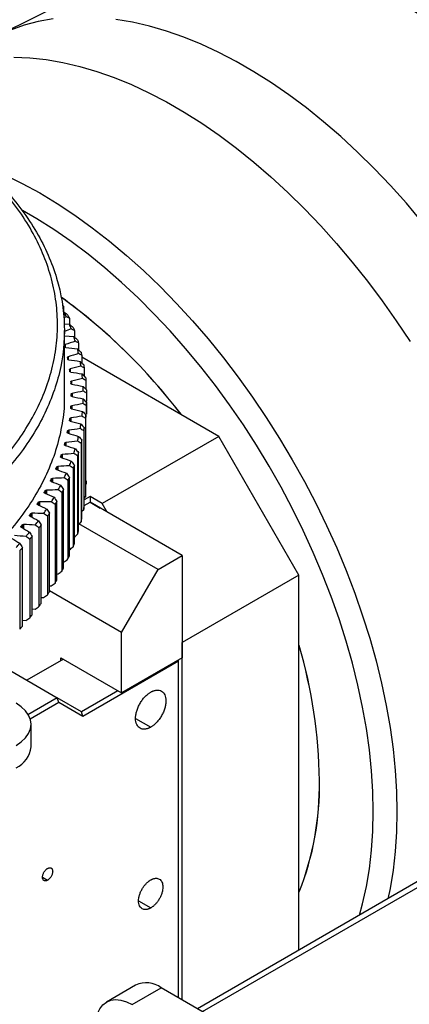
# Model space of a CAD drawing. Header units: millimetres. Extents: x 4624 to 7637, y -669 to 1387.
# Tile 70 of 84: x 7338 to 7452, y 11 to 297. Entities that reach past the tile are written whole.
import ezdxf

# ---------------------------------------------------------------- set-up
doc = ezdxf.new("R2010")
doc.units = ezdxf.units.MM

msp = doc.modelspace()

# ---------------------------------------------------------------- linework, layer by layer
at = {"color": 7, "linetype": 'Continuous', "lineweight": 25}
for p, q in [((7372.271, 312.993), (7331.416, 292.631)), ((7350.816, 213.964), (7350.481, 214.136)), ((7350.816, 213.964), (7350.816, 212.235)), ((7350.663, 212.242), (7351.03, 212.226)), ((7351.639, 210.879), (7350.824, 210.569)), ((7352.512, 210.424), (7352.512, 208.687)), ((7350.996, 208.785), (7352.552, 208.684)), ((7353.069, 207.324), (7351.056, 206.621)), ((7351.056, 188.086), (7351.056, 206.866)), ((7353.966, 206.849), (7353.966, 204.992)), ((7351.056, 205.354), (7353.832, 205.11)), ((7351.163, 202.138), (7351.163, 202.745)), ((7351.267, 202.786), (7351.267, 201.967)), ((7355.175, 203.244), (7355.175, 201.228)), ((7352.029, 198.5), (7352.029, 199.201)), ((7352.147, 199.246), (7352.147, 198.267)), ((7356.138, 199.614), (7356.138, 197.433)), ((7396.021, 176.034), (7356.138, 199.058)), ((7352.653, 194.953), (7352.653, 195.64)), ((7352.785, 195.688), (7352.785, 194.731)), ((7356.854, 195.965), (7356.854, 193.611)), ((7357.321, 192.303), (7357.321, 189.767)), ((7353.034, 191.393), (7353.034, 192.067)), ((7353.181, 192.119), (7353.181, 191.182)), ((7353.056, 187.845), (7353.056, 188.086)), ((7353.172, 187.687), (7353.172, 188.489)), ((7353.333, 188.543), (7353.333, 187.629)), ((7357.539, 188.632), (7357.539, 186.257)), ((7352.95, 184.244), (7352.95, 184.755)), ((7353.067, 184.088), (7353.067, 184.91)), ((7353.243, 184.967), (7353.243, 184.039)), ((7357.506, 184.96), (7357.506, 182.533)), ((7357.539, 182.511), (7357.539, 185.907)), ((7352.602, 180.682), (7352.602, 181.191)), ((7352.718, 180.505), (7352.718, 181.336)), ((7352.909, 181.395), (7352.909, 180.451)), ((7357.225, 181.291), (7357.225, 158.428)), ((7357.321, 159.373), (7357.321, 182.236)), ((7352.333, 177.834), (7352.333, 176.872)), ((7356.854, 155.711), (7356.854, 178.574)), ((7352.012, 176.985), (7352.012, 177.637)), ((7352.127, 176.931), (7352.127, 177.773)), ((7356.693, 177.632), (7356.693, 154.769)), ((7396.021, 176.034), (7362.079, 156.44)), ((7419.355, 135.618), (7396.021, 176.034)), ((7351.181, 173.419), (7351.181, 174.099)), ((7351.293, 173.395), (7351.293, 174.226)), ((7351.515, 174.289), (7351.515, 173.307)), ((7355.914, 173.987), (7355.914, 151.124)), ((7356.138, 152.062), (7356.138, 174.925)), ((7350.11, 169.882), (7350.11, 170.582)), ((7350.219, 169.882), (7350.219, 170.701)), ((7350.456, 170.765), (7350.456, 169.76)), ((7354.887, 170.363), (7354.887, 147.5)), ((7355.175, 148.432), (7355.175, 171.295)), ((7348.8, 166.388), (7348.8, 167.093)), ((7348.907, 166.394), (7348.907, 167.203)), ((7349.159, 167.268), (7349.159, 166.238)), ((7353.614, 166.765), (7353.614, 143.902)), ((7353.966, 144.827), (7353.966, 167.69)), ((7347.254, 162.934), (7347.254, 163.636)), ((7347.357, 162.938), (7347.357, 163.737)), ((7347.625, 163.802), (7347.625, 162.744)), ((7352.512, 141.251), (7352.512, 164.115)), ((7347.03, 163.176), (7347.03, 163.06)), ((7352.098, 163.199), (7352.098, 140.335)), ((7345.219, 159.762), (7345.219, 159.618)), ((7345.475, 159.517), (7345.475, 160.217)), ((7345.573, 159.412), (7345.573, 160.309)), ((7345.856, 160.375), (7345.856, 159.285)), ((7350.34, 159.669), (7350.34, 136.806)), ((7350.816, 137.712), (7350.816, 160.575)), ((7358.544, 158.481), (7356.854, 157.506)), ((7356.854, 158.065), (7357.224, 158.428)), ((7358.544, 158.481), (7358.544, 156.848)), ((7362.079, 156.44), (7358.544, 158.481)), ((7343.177, 156.392), (7343.177, 156.236)), ((7343.464, 156.14), (7343.464, 156.84)), ((7343.557, 156.01), (7343.557, 156.924)), ((7343.855, 156.99), (7343.855, 155.865)), ((7348.344, 156.182), (7348.344, 133.319)), ((7348.881, 134.214), (7348.881, 157.077)), ((7356.854, 155.873), (7358.544, 156.848)), ((7358.544, 156.848), (7361.494, 155.145)), ((7385.414, 141.337), (7358.544, 156.848)), ((7363.494, 153.991), (7362.079, 156.44)), ((7340.908, 153.071), (7340.908, 152.9)), ((7341.225, 152.7), (7341.225, 153.512)), ((7341.312, 152.654), (7341.312, 153.588)), ((7341.626, 153.652), (7341.626, 152.488)), ((7346.112, 152.744), (7346.112, 129.88)), ((7346.71, 130.762), (7346.71, 153.625)), ((7356.138, 154.243), (7356.693, 154.769)), ((7338.415, 149.803), (7338.415, 149.615)), ((7338.761, 149.394), (7338.761, 150.237)), ((7338.842, 149.348), (7338.842, 150.305)), ((7339.172, 150.368), (7339.172, 149.16)), ((7343.648, 149.358), (7343.648, 126.495)), ((7344.305, 127.362), (7344.305, 150.225)), ((7355.175, 150.448), (7355.914, 151.124)), ((7378.343, 137.254), (7355.297, 150.559)), ((7341.671, 124.019), (7341.671, 146.883)), ((7338.812, 120.739), (7338.812, 143.602)), ((7340.955, 146.031), (7340.955, 123.168)), ((7338.039, 142.767), (7338.039, 119.904)), ((7378.343, 137.254), (7385.414, 141.337)), ((7385.414, 141.337), (7385.414, 111.533)), ((7348.881, 135.937), (7349.269, 135.944)), ((7367.736, 118.883), (7378.343, 137.254)), ((7419.355, 135.618), (7385.414, 116.024)), ((7419.355, 26.348), (7419.355, 135.618)), ((7346.71, 132.484), (7347.27, 132.482)), ((7344.305, 129.086), (7345.038, 129.067)), ((7367.736, 118.883), (7346.71, 131.022)), ((7341.671, 125.75), (7342.575, 125.706)), ((7338.812, 122.48), (7339.885, 122.403)), ((7367.736, 101.328), (7367.736, 118.883)), ((7385.414, 11.879), (7385.414, 116.024)), ((7333.088, 109.085), (7348.998, 99.9)), ((7350.766, 111.125), (7340.16, 105.002)), ((7350.059, 111.533), (7367.736, 101.328)), ((7350.059, 110.716), (7350.059, 111.533)), ((7384.353, 110.512), (7356.483, 94.423)), ((7385.414, 111.533), (7367.736, 101.328)), ((7384.353, 110.512), (7384.177, 110.818)), ((7384.353, 110.512), (7384.353, 110.92)), ((7384.353, 12.492), (7384.353, 110.512)), ((7366.676, 101.94), (7356.069, 95.817)), ((7348.998, 99.9), (7340.405, 94.94)), ((7349.412, 98.506), (7341.046, 93.677)), ((7349.412, 98.506), (7348.998, 99.9)), ((7356.069, 95.817), (7348.998, 99.9)), ((7356.483, 94.423), (7349.412, 98.506)), ((7356.483, 94.423), (7356.069, 95.817)), ((7341.371, 85.621), (7341.371, 92.153)), ((7371.802, 93.875), (7376.222, 91.324)), ((7344.685, 47.601), (7346.17, 46.744)), ((7455.312, 47.106), (7389.853, 9.317)), ((7391.317, 8.472), (7455.312, 45.415)), ((7372.686, 40.698), (7376.222, 38.657)), ((7371.788, 16.159), (7363.303, 11.26)), ((7370.802, 10.518), (7379.288, 15.416)), ((7449.998, -25.404), (7379.288, 15.416))]:
    msp.add_line(p, q, dxfattribs=at)
at = {"color": 7, "linetype": 'Continuous', "lineweight": 25, "flags": 128}
for points in [[(7347.746, 297.625), (7343.458, 296.857), (7339.311, 295.772), (7335.315, 294.372), (7331.478, 292.662), (7328.717, 291.181)], [(7455.257, 238.561), (7450.718, 243.932), (7446.07, 249.11), (7441.322, 254.083), (7436.487, 258.839), (7431.575, 263.367), (7426.598, 267.657), (7421.568, 271.698), (7416.495, 275.481), (7411.394, 278.998), (7406.274, 282.24), (7401.148, 285.199), (7396.028, 287.868), (7390.926, 290.242), (7385.854, 292.315), (7380.823, 294.082), (7375.846, 295.539), (7370.934, 296.682), (7366.099, 297.508)], [(7336.373, 286.47), (7341.022, 286.281), (7345.769, 285.772), (7350.605, 284.945), (7355.516, 283.802), (7360.493, 282.346), (7365.524, 280.579), (7370.596, 278.506), (7375.698, 276.132), (7380.818, 273.463), (7385.944, 270.503), (7391.064, 267.262), (7396.166, 263.745), (7401.238, 259.962), (7406.268, 255.921), (7411.245, 251.631), (7416.157, 247.103), (7420.992, 242.347), (7425.74, 237.374), (7430.388, 232.196), (7434.927, 226.825), (7439.345, 221.274), (7443.633, 215.555), (7447.78, 209.682), (7451.777, 203.668)], [(7333.669, 252.241), (7338.764, 249.733), (7343.872, 246.93), (7348.979, 243.836), (7354.074, 240.461), (7359.145, 236.811), (7364.179, 232.897), (7369.164, 228.727), (7374.088, 224.31), (7378.939, 219.659), (7383.705, 214.784), (7388.376, 209.697), (7392.94, 204.41), (7397.385, 198.936), (7401.701, 193.288), (7405.878, 187.479), (7409.906, 181.525), (7413.775, 175.438), (7417.475, 169.234), (7420.998, 162.927), (7424.335, 156.533), (7427.478, 150.068), (7430.42, 143.546), (7433.153, 136.984), (7435.671, 130.397), (7437.968, 123.801), (7440.039, 117.212), (7441.878, 110.646), (7443.48, 104.119), (7444.843, 97.646), (7445.962, 91.244), (7446.836, 84.927), (7447.461, 78.71), (7447.837, 72.61), (7447.962, 66.639), (7447.837, 60.814), (7447.461, 55.147), (7446.836, 49.653), (7445.962, 44.344), (7445.341, 41.346)], [(7437.054, 36.563), (7437.963, 39.88), (7439.078, 44.881), (7439.949, 50.08), (7440.572, 55.465), (7440.947, 61.023), (7441.072, 66.739), (7440.947, 72.599), (7440.572, 78.589), (7439.949, 84.694), (7439.078, 90.899), (7437.963, 97.188), (7436.605, 103.545), (7435.008, 109.956), (7433.176, 116.403), (7431.114, 122.871), (7428.826, 129.344), (7426.319, 135.806), (7423.599, 142.24), (7420.672, 148.631), (7417.546, 154.962), (7414.228, 161.219), (7410.727, 167.385), (7407.051, 173.445), (7403.21, 179.384), (7399.214, 185.187), (7395.071, 190.84), (7390.792, 196.329), (7386.389, 201.641), (7381.872, 206.761), (7377.251, 211.677), (7372.54, 216.377), (7367.748, 220.85), (7362.889, 225.084), (7357.975, 229.068), (7353.017, 232.793), (7348.028, 236.25), (7343.02, 239.429), (7338.827, 241.87)], [(7336.977, 86.03), (7338.506, 87.064), (7339.736, 88.222), (7340.636, 89.478), (7341.186, 90.799), (7341.371, 92.153), (7341.186, 93.508), (7340.636, 94.829), (7339.736, 96.085), (7338.506, 97.243), (7336.977, 98.276)], [(7360.271, 5.802), (7360.326, 6.233), (7360.715, 7.878), (7361.352, 9.286), (7362.221, 10.422), (7363.302, 11.26), (7364.568, 11.777), (7365.987, 11.962), (7367.525, 11.81), (7369.143, 11.325), (7370.802, 10.518)]]:
    msp.add_lwpolyline(points, dxfattribs=at)
at = {"color": 7, "linetype": 'Continuous', "lineweight": 25}
for centre, radius, start, end in [((7250.578, 79.744), 169.227, 37.3768, 53.97445), ((7251.214, 80.396), 168.326, 37.33885, 54.01796), ((7282.051, 74.389), 143.321, 0.56653, 16.50858), ((7279.009, 73.932), 146.369, 0.73375, 16.33412), ((7333.757, 86.447), 7.659, 294.86732, 353.81254), ((7340.747, 74.389), 84.63, 338.45535, 0.95953), ((7343.262, 73.931), 82.125, 338.11741, 1.30796), ((7374.902, 9.361), 7.477, 54.08226, 114.60729)]:
    msp.add_arc(centre, radius, start, end, dxfattribs=at)
for points, knots in [([(7523.001, 60.852), (7523.682, 61.389), (7525.436, 62.771), (7528.062, 65.293), (7530.892, 68.376), (7533.527, 71.718), (7535.969, 75.301), (7538.21, 79.122), (7540.246, 83.171), (7542.07, 87.442), (7543.678, 91.925), (7545.065, 96.609), (7546.229, 101.483), (7547.166, 106.536), (7547.875, 111.756), (7548.354, 117.13), (7548.568, 121.875), (7548.614, 125.824), (7548.572, 129.82), (7548.373, 134.687), (7547.909, 140.564), (7547.218, 146.532), (7546.303, 152.576), (7545.166, 158.686), (7543.81, 164.847), (7542.239, 171.047), (7540.456, 177.273), (7538.465, 183.511), (7536.271, 189.75), (7533.879, 195.975), (7531.294, 202.174), (7528.522, 208.334), (7525.568, 214.441), (7522.44, 220.484), (7519.143, 226.449), (7515.684, 232.324), (7512.071, 238.096), (7508.312, 243.754), (7504.414, 249.284), (7500.386, 254.677), (7496.235, 259.919), (7491.97, 265.001), (7487.6, 269.91), (7483.135, 274.638), (7478.582, 279.172), (7473.952, 283.505), (7469.253, 287.626), (7464.495, 291.526), (7459.688, 295.196), (7454.841, 298.629), (7449.965, 301.816), (7445.068, 304.75), (7440.161, 307.424), (7435.254, 309.831), (7430.358, 311.964), (7425.483, 313.819), (7420.64, 315.39), (7415.839, 316.672), (7411.094, 317.661), (7406.414, 318.355), (7401.812, 318.752), (7397.3, 318.85), (7392.889, 318.65), (7388.59, 318.155), (7384.416, 317.363), (7380.37, 316.289), (7376.479, 314.903), (7373.698, 313.748), (7372.264, 312.97), (7372.027, 312.842)], [0, 0, 0, 0, 0.009526, 0.0245196, 0.0395499, 0.0546288, 0.0697642, 0.0849597, 0.1002148, 0.1155259, 0.1308866, 0.1462895, 0.1617262, 0.1771888, 0.1926702, 0.2081639, 0.2236648, 0.2326625, 0.2408511, 0.2563547, 0.2718543, 0.2873495, 0.3028393, 0.3183233, 0.3338015, 0.3492739, 0.3647407, 0.3802025, 0.3956597, 0.4111127, 0.4265623, 0.4420091, 0.4574536, 0.4728966, 0.4883387, 0.5037806, 0.5192228, 0.534666, 0.5501107, 0.5655577, 0.5810076, 0.5964611, 0.6119188, 0.6273814, 0.6428495, 0.6583236, 0.6738043, 0.6892917, 0.7047863, 0.720288, 0.7357965, 0.7513113, 0.7668311, 0.7823543, 0.7978778, 0.8133975, 0.8289086, 0.8444052, 0.85988, 0.8753251, 0.8907317, 0.9060912, 0.921396, 0.9366404, 0.9518218, 0.9669413, 0.9820047, 0.997022, 1, 1, 1, 1]), ([(7305.511, 270.342), (7311.143, 267.091), (7316.341, 263.59), (7325.748, 256.169), (7329.956, 252.249), (7337.285, 244.085), (7340.405, 239.84), (7345.483, 231.124), (7347.44, 226.653), (7350.147, 217.591), (7350.897, 213), (7351.169, 203.806), (7350.693, 199.203), (7348.525, 190.093), (7346.833, 185.586), (7342.275, 176.775), (7339.409, 172.471), (7332.569, 164.166), (7328.595, 160.166), (7319.634, 152.563), (7314.646, 148.961), (7303.775, 142.24), (7297.891, 139.121), (7285.366, 133.44), (7278.725, 130.878), (7264.841, 126.37), (7257.599, 124.425), (7242.683, 121.197), (7235.01, 119.914), (7219.415, 118.042), (7211.493, 117.453), (7195.585, 116.981), (7187.599, 117.098), (7179.676, 117.567)], [0, 0, 0, 0, 0.0625, 0.0625, 0.125, 0.125, 0.1875, 0.1875, 0.25, 0.25, 0.3125, 0.3125, 0.375, 0.375, 0.4375, 0.4375, 0.5, 0.5, 0.5625, 0.5625, 0.625, 0.625, 0.6875, 0.6875, 0.75, 0.75, 0.8125, 0.8125, 0.875, 0.875, 0.9375, 0.9375, 1, 1, 1, 1]), ([(7179.881, 120.349), (7180.272, 120.326), (7181.054, 120.281), (7182.228, 120.22), (7183.403, 120.163), (7184.578, 120.112), (7185.755, 120.066), (7186.932, 120.025), (7188.109, 119.989), (7189.288, 119.959), (7190.467, 119.934), (7193.218, 119.887), (7197.544, 119.871), (7203.438, 119.981), (7209.32, 120.221), (7215.183, 120.591), (7221.018, 121.091), (7228.745, 121.93), (7238.29, 123.299), (7249.492, 125.443), (7260.375, 128.078), (7270.877, 131.187), (7280.933, 134.753), (7290.486, 138.753), (7299.479, 143.165), (7307.859, 147.962), (7315.576, 153.117), (7322.586, 158.598), (7328.845, 164.374), (7334.319, 170.41), (7338.973, 176.671), (7342.783, 183.119), (7345.722, 189.717), (7347.777, 196.426), (7348.933, 203.206), (7349.185, 210.018), (7348.529, 216.82), (7346.972, 223.574), (7344.521, 230.238), (7341.191, 236.775), (7337.002, 243.144), (7332.816, 248.282), (7329.065, 252.271), (7326.054, 255.199), (7322.851, 258.058), (7319.461, 260.843), (7315.888, 263.551), (7312.886, 265.653), (7310.563, 267.194), (7308.987, 268.208), (7307.384, 269.206), (7305.757, 270.192), (7304.65, 270.836), (7304.097, 271.159)], [0, 0, 0, 0, 0.0031251, 0.0062498, 0.0093743, 0.0124988, 0.0156235, 0.0187485, 0.0218741, 0.0250005, 0.0281277, 0.0312561, 0.0468856, 0.0625103, 0.0781321, 0.0937645, 0.109394, 0.1250187, 0.1562672, 0.1875156, 0.2187641, 0.2500125, 0.281261, 0.3125094, 0.3437579, 0.3750063, 0.4062548, 0.4375032, 0.4687517, 0.5000001, 0.5312486, 0.562497, 0.5937455, 0.6249939, 0.6562424, 0.6874908, 0.7187393, 0.7499877, 0.7812362, 0.8124846, 0.8437331, 0.8749815, 0.8906033, 0.9062357, 0.9218652, 0.9374899, 0.9531118, 0.9687442, 0.9749988, 0.9812502, 0.9874999, 0.9937493, 1, 1, 1, 1]), ([(7351.056, 202.53), (7351.079, 202.447), (7351.121, 202.295), (7351.162, 202.143), (7351.181, 202.073)], [0, 0, 0, 0, 0.5446902, 1, 1, 1, 1]), ([(7351.163, 202.745), (7351.179, 202.754), (7351.21, 202.77), (7351.248, 202.782), (7351.266, 202.787)], [0, 0, 0, 0, 0.510452, 1, 1, 1, 1]), ([(7351.514, 201.882), (7351.494, 201.884), (7351.453, 201.888), (7351.395, 201.902), (7351.341, 201.921), (7351.277, 201.953), (7351.211, 202.002), (7351.191, 202.049), (7351.181, 202.073)], [0, 0, 0, 0, 0.1244565, 0.2470635, 0.3712452, 0.5003004, 0.7484904, 1, 1, 1, 1]), ([(7352.332, 198.337), (7352.312, 198.339), (7352.271, 198.344), (7352.214, 198.359), (7352.162, 198.38), (7352.1, 198.413), (7352.037, 198.463), (7352.021, 198.511), (7352.012, 198.535)], [0, 0, 0, 0, 0.1244565, 0.2470635, 0.3712452, 0.5003004, 0.7484904, 1, 1, 1, 1]), ([(7352.029, 199.201), (7352.047, 199.211), (7352.082, 199.229), (7352.125, 199.241), (7352.146, 199.247)], [0, 0, 0, 0, 0.5084943, 1, 1, 1, 1]), ([(7352.653, 195.64), (7352.673, 195.65), (7352.712, 195.671), (7352.76, 195.683), (7352.784, 195.689)], [0, 0, 0, 0, 0.50702518, 1, 1, 1, 1]), ([(7352.909, 194.775), (7352.888, 194.778), (7352.848, 194.785), (7352.792, 194.801), (7352.741, 194.822), (7352.682, 194.857), (7352.622, 194.909), (7352.609, 194.957), (7352.602, 194.981)], [0, 0, 0, 0, 0.1244565, 0.2470635, 0.3712452, 0.5003004, 0.7484904, 1, 1, 1, 1]), ([(7353.242, 191.204), (7353.222, 191.208), (7353.183, 191.215), (7353.128, 191.232), (7353.078, 191.255), (7353.021, 191.29), (7352.965, 191.344), (7352.955, 191.392), (7352.95, 191.417)], [0, 0, 0, 0, 0.1244565, 0.2470635, 0.3712452, 0.5003004, 0.7484904, 1, 1, 1, 1]), ([(7353.034, 192.067), (7353.049, 192.075), (7353.077, 192.09), (7353.127, 192.108), (7353.162, 192.116), (7353.18, 192.12)], [0, 0, 0, 0, 0.3399089, 0.6705086, 1, 1, 1, 1]), ([(7350.955, 188.085), (7350.984, 187.375), (7351.108, 184.315), (7350.358, 178.909), (7348.689, 171.924), (7346.006, 165.039), (7342.414, 158.295), (7337.911, 151.735), (7332.532, 145.4), (7326.308, 139.327), (7319.278, 133.555), (7311.486, 128.12), (7302.978, 123.053), (7293.809, 118.388), (7284.033, 114.153), (7273.712, 110.374), (7262.909, 107.073), (7251.691, 104.272), (7240.127, 101.988), (7228.288, 100.235), (7216.247, 99.021), (7204.08, 98.367), (7191.854, 98.226), (7183.736, 98.6), (7179.676, 98.787)], [0, 0, 0, 0, 0.0141974, 0.0611403, 0.1080833, 0.1550263, 0.2019693, 0.2489123, 0.2958553, 0.3427982, 0.3897412, 0.4366842, 0.4836272, 0.5305702, 0.5775132, 0.6244561, 0.6713991, 0.7183421, 0.7652851, 0.8122281, 0.8591711, 0.906114, 0.953057, 1, 1, 1, 1]), ([(7353.333, 187.628), (7353.313, 187.632), (7353.274, 187.64), (7353.22, 187.658), (7353.172, 187.682), (7353.117, 187.719), (7353.065, 187.774), (7353.059, 187.822), (7353.055, 187.847)], [0, 0, 0, 0, 0.1244565, 0.2470635, 0.3712452, 0.5003004, 0.7484904, 1, 1, 1, 1]), ([(7353.172, 188.489), (7353.188, 188.497), (7353.219, 188.514), (7353.274, 188.532), (7353.313, 188.54), (7353.333, 188.544)], [0, 0, 0, 0, 0.33935535, 0.66949754, 1, 1, 1, 1]), ([(7353.18, 184.052), (7353.16, 184.057), (7353.122, 184.065), (7353.07, 184.085), (7353.023, 184.11), (7352.971, 184.148), (7352.923, 184.204), (7352.919, 184.253), (7352.918, 184.278)], [0, 0, 0, 0, 0.1244565, 0.2470635, 0.3712452, 0.5003004, 0.7484904, 1, 1, 1, 1]), ([(7353.067, 184.91), (7353.08, 184.917), (7353.105, 184.93), (7353.148, 184.947), (7353.193, 184.96), (7353.226, 184.965), (7353.242, 184.968)], [0, 0, 0, 0, 0.255522, 0.5042791, 0.7508667, 1, 1, 1, 1]), ([(7352.784, 180.483), (7352.765, 180.488), (7352.727, 180.497), (7352.676, 180.519), (7352.631, 180.544), (7352.582, 180.584), (7352.537, 180.641), (7352.537, 180.689), (7352.537, 180.714)], [0, 0, 0, 0, 0.1244565, 0.2470635, 0.3712452, 0.5003004, 0.7484904, 1, 1, 1, 1]), ([(7352.718, 181.336), (7352.732, 181.344), (7352.759, 181.358), (7352.806, 181.375), (7352.855, 181.389), (7352.891, 181.394), (7352.909, 181.397)], [0, 0, 0, 0, 0.2554414, 0.5037145, 0.7501005, 1, 1, 1, 1]), ([(7352.127, 177.773), (7352.141, 177.781), (7352.171, 177.797), (7352.221, 177.815), (7352.275, 177.828), (7352.313, 177.833), (7352.332, 177.835)], [0, 0, 0, 0, 0.2554662, 0.5032527, 0.749383, 1, 1, 1, 1]), ([(7352.146, 176.925), (7352.127, 176.931), (7352.09, 176.941), (7352.04, 176.963), (7351.997, 176.99), (7351.951, 177.031), (7351.91, 177.089), (7351.913, 177.137), (7351.915, 177.162)], [0, 0, 0, 0, 0.1244565, 0.2470635, 0.3712452, 0.5003004, 0.7484904, 1, 1, 1, 1]), ([(7352.012, 177.637), (7352.016, 177.649), (7352.023, 177.675), (7352.047, 177.711), (7352.081, 177.745), (7352.111, 177.764), (7352.127, 177.773)], [0, 0, 0, 0, 0.2536522, 0.5, 0.7463478, 1, 1, 1, 1]), ([(7351.266, 173.385), (7351.248, 173.391), (7351.211, 173.402), (7351.163, 173.425), (7351.122, 173.453), (7351.078, 173.494), (7351.042, 173.553), (7351.048, 173.602), (7351.051, 173.627)], [0, 0, 0, 0, 0.1244565, 0.2470635, 0.3712452, 0.5003004, 0.7484904, 1, 1, 1, 1]), ([(7351.181, 174.099), (7351.185, 174.111), (7351.193, 174.135), (7351.218, 174.168), (7351.25, 174.199), (7351.279, 174.217), (7351.293, 174.226)], [0, 0, 0, 0, 0.253222, 0.5, 0.746778, 1, 1, 1, 1]), ([(7351.293, 174.226), (7351.309, 174.235), (7351.34, 174.251), (7351.394, 174.27), (7351.452, 174.284), (7351.494, 174.288), (7351.514, 174.29)], [0, 0, 0, 0, 0.2555796, 0.5028705, 0.7486962, 1, 1, 1, 1]), ([(7350.146, 169.867), (7350.128, 169.873), (7350.092, 169.885), (7350.046, 169.91), (7350.007, 169.939), (7349.966, 169.981), (7349.933, 170.041), (7349.943, 170.089), (7349.948, 170.113)], [0, 0, 0, 0, 0.1244565, 0.2470635, 0.3712452, 0.5003004, 0.7484904, 1, 1, 1, 1]), ([(7350.11, 170.582), (7350.114, 170.594), (7350.123, 170.616), (7350.148, 170.647), (7350.179, 170.676), (7350.206, 170.693), (7350.219, 170.701)], [0, 0, 0, 0, 0.2528214, 0.5, 0.7471786, 1, 1, 1, 1]), ([(7350.219, 170.701), (7350.236, 170.71), (7350.269, 170.728), (7350.327, 170.747), (7350.39, 170.761), (7350.434, 170.764), (7350.456, 170.766)], [0, 0, 0, 0, 0.2557694, 0.5025506, 0.7480267, 1, 1, 1, 1]), ([(7348.788, 166.378), (7348.77, 166.384), (7348.735, 166.397), (7348.691, 166.423), (7348.654, 166.452), (7348.616, 166.495), (7348.587, 166.556), (7348.6, 166.604), (7348.607, 166.628)], [0, 0, 0, 0, 0.1244565, 0.2470635, 0.3712452, 0.5003004, 0.7484904, 1, 1, 1, 1]), ([(7348.8, 167.093), (7348.805, 167.103), (7348.815, 167.124), (7348.839, 167.153), (7348.869, 167.179), (7348.894, 167.195), (7348.907, 167.203)], [0, 0, 0, 0, 0.2524495, 0.5, 0.7475505, 1, 1, 1, 1]), ([(7348.907, 167.203), (7348.921, 167.211), (7348.949, 167.226), (7348.997, 167.243), (7349.048, 167.257), (7349.102, 167.266), (7349.14, 167.268), (7349.159, 167.269)], [0, 0, 0, 0, 0.2059868, 0.4045979, 0.6001448, 0.7971402, 1, 1, 1, 1]), ([(7347.254, 163.636), (7347.26, 163.645), (7347.27, 163.664), (7347.293, 163.691), (7347.322, 163.715), (7347.345, 163.73), (7347.357, 163.737)], [0, 0, 0, 0, 0.2521057, 0.5, 0.7478943, 1, 1, 1, 1]), ([(7347.357, 163.737), (7347.372, 163.745), (7347.402, 163.761), (7347.452, 163.779), (7347.507, 163.793), (7347.564, 163.801), (7347.604, 163.803), (7347.624, 163.804)], [0, 0, 0, 0, 0.20634228, 0.40463576, 0.59967612, 0.79649701, 1, 1, 1, 1]), ([(7347.194, 162.921), (7347.176, 162.928), (7347.142, 162.942), (7347.1, 162.969), (7347.064, 162.999), (7347.029, 163.043), (7347.005, 163.104), (7347.021, 163.152), (7347.03, 163.176)], [0, 0, 0, 0, 0.1244565, 0.2470635, 0.3712452, 0.5003004, 0.7484904, 1, 1, 1, 1]), ([(7345.365, 159.504), (7345.349, 159.511), (7345.316, 159.526), (7345.275, 159.553), (7345.241, 159.584), (7345.209, 159.629), (7345.189, 159.691), (7345.209, 159.738), (7345.219, 159.762)], [0, 0, 0, 0, 0.1244565, 0.2470635, 0.3712452, 0.5003004, 0.7484904, 1, 1, 1, 1]), ([(7345.475, 160.217), (7345.482, 160.228), (7345.497, 160.251), (7345.53, 160.282), (7345.558, 160.3), (7345.573, 160.309)], [0, 0, 0, 0, 0.3347516, 0.6652484, 1, 1, 1, 1]), ([(7345.573, 160.309), (7345.588, 160.318), (7345.62, 160.334), (7345.674, 160.353), (7345.731, 160.367), (7345.792, 160.375), (7345.834, 160.375), (7345.856, 160.376)], [0, 0, 0, 0, 0.2067499, 0.4047206, 0.5992212, 0.7958422, 1, 1, 1, 1]), ([(7343.306, 156.131), (7343.29, 156.138), (7343.258, 156.154), (7343.219, 156.182), (7343.188, 156.214), (7343.159, 156.259), (7343.143, 156.321), (7343.166, 156.368), (7343.177, 156.392)], [0, 0, 0, 0, 0.1244565, 0.2470635, 0.3712452, 0.5003004, 0.7484904, 1, 1, 1, 1]), ([(7343.464, 156.84), (7343.471, 156.851), (7343.486, 156.871), (7343.517, 156.9), (7343.543, 156.916), (7343.557, 156.924)], [0, 0, 0, 0, 0.3345219, 0.6654781, 1, 1, 1, 1]), ([(7343.557, 156.924), (7343.573, 156.933), (7343.606, 156.951), (7343.663, 156.97), (7343.724, 156.984), (7343.789, 156.991), (7343.833, 156.991), (7343.855, 156.991)], [0, 0, 0, 0, 0.2072069, 0.4048475, 0.5987742, 0.7951714, 1, 1, 1, 1]), ([(7341.019, 152.807), (7341.003, 152.815), (7340.972, 152.831), (7340.935, 152.86), (7340.906, 152.892), (7340.88, 152.939), (7340.869, 153.001), (7340.895, 153.047), (7340.908, 153.071)], [0, 0, 0, 0, 0.1244565, 0.2470635, 0.3712452, 0.5003004, 0.7484904, 1, 1, 1, 1]), ([(7341.312, 153.588), (7341.33, 153.597), (7341.364, 153.615), (7341.424, 153.636), (7341.488, 153.649), (7341.556, 153.656), (7341.603, 153.654), (7341.626, 153.654)], [0, 0, 0, 0, 0.20771123, 0.40501284, 0.59833024, 0.79448076, 1, 1, 1, 1]), ([(7338.507, 149.537), (7338.492, 149.546), (7338.463, 149.562), (7338.428, 149.592), (7338.401, 149.625), (7338.378, 149.672), (7338.371, 149.734), (7338.4, 149.78), (7338.415, 149.803)], [0, 0, 0, 0, 0.1244565, 0.2470635, 0.3712452, 0.5003004, 0.7484904, 1, 1, 1, 1]), ([(7338.842, 150.305), (7338.857, 150.312), (7338.886, 150.328), (7338.938, 150.346), (7339.002, 150.362), (7339.082, 150.373), (7339.142, 150.371), (7339.172, 150.37)], [0, 0, 0, 0, 0.16682685, 0.33201572, 0.4994274, 0.74923629, 1, 1, 1, 1]), ([(7376.222, 91.324), (7376.164, 91.292), (7376.048, 91.226), (7375.875, 91.139), (7375.702, 91.058), (7375.53, 90.987), (7375.274, 90.892), (7374.937, 90.794), (7374.528, 90.727), (7374.135, 90.715), (7373.639, 90.772), (7373.076, 90.98), (7372.523, 91.439), (7372.112, 92.09), (7371.859, 92.907), (7371.774, 93.86), (7371.859, 94.911), (7372.112, 96.021), (7372.523, 97.146), (7373.076, 98.244), (7373.639, 99.101), (7374.135, 99.731), (7374.527, 100.172), (7374.936, 100.577), (7375.311, 100.902), (7375.644, 101.157), (7375.932, 101.358), (7376.125, 101.473), (7376.222, 101.531)], [0, 0, 0, 0, 0.0125172, 0.0250138, 0.0375089, 0.0500221, 0.0625726, 0.0938227, 0.125111, 0.1563382, 0.1876556, 0.2501255, 0.3125943, 0.3750642, 0.437533, 0.5000029, 0.5624717, 0.6249416, 0.6874104, 0.7498803, 0.8123491, 0.8436045, 0.8748946, 0.9061256, 0.9374402, 0.9582899, 0.9791132, 1, 1, 1, 1]), ([(7376.222, 101.531), (7376.279, 101.564), (7376.395, 101.629), (7376.568, 101.717), (7376.741, 101.797), (7376.913, 101.868), (7377.169, 101.964), (7377.507, 102.061), (7377.915, 102.128), (7378.308, 102.14), (7378.804, 102.083), (7379.367, 101.875), (7379.92, 101.416), (7380.331, 100.765), (7380.584, 99.948), (7380.67, 98.995), (7380.584, 97.944), (7380.331, 96.834), (7379.92, 95.709), (7379.367, 94.611), (7378.805, 93.754), (7378.308, 93.124), (7377.916, 92.683), (7377.507, 92.278), (7377.132, 91.953), (7376.799, 91.698), (7376.511, 91.498), (7376.318, 91.382), (7376.222, 91.324)], [0, 0, 0, 0, 0.0125172, 0.0250138, 0.0375089, 0.0500221, 0.0625726, 0.0938227, 0.125111, 0.1563382, 0.1876556, 0.2501255, 0.3125943, 0.3750642, 0.437533, 0.5000029, 0.5624717, 0.6249416, 0.6874104, 0.7498803, 0.8123491, 0.8436045, 0.8748946, 0.9061256, 0.9374402, 0.9582899, 0.9791132, 1, 1, 1, 1]), ([(7346.17, 46.744), (7346.137, 46.726), (7346.072, 46.69), (7345.975, 46.645), (7345.88, 46.608), (7345.786, 46.579), (7345.692, 46.558), (7345.541, 46.536), (7345.339, 46.544), (7345.113, 46.628), (7344.927, 46.782), (7344.789, 47.001), (7344.703, 47.275), (7344.675, 47.596), (7344.703, 47.949), (7344.789, 48.322), (7344.926, 48.7), (7345.113, 49.068), (7345.339, 49.414), (7345.569, 49.689), (7345.784, 49.897), (7345.975, 50.053), (7346.104, 50.133), (7346.17, 50.173)], [0, 0, 0, 0, 0.0209732, 0.0417797, 0.0625093, 0.0832525, 0.1040996, 0.1251399, 0.1875001, 0.2501034, 0.3124637, 0.375067, 0.4374273, 0.5000306, 0.5623908, 0.6249942, 0.6873544, 0.7499578, 0.812318, 0.8749213, 0.916682, 0.958132, 1, 1, 1, 1]), ([(7346.17, 50.173), (7346.202, 50.191), (7346.267, 50.228), (7346.364, 50.272), (7346.459, 50.309), (7346.554, 50.338), (7346.647, 50.359), (7346.798, 50.381), (7347, 50.374), (7347.226, 50.289), (7347.413, 50.136), (7347.55, 49.916), (7347.636, 49.642), (7347.664, 49.322), (7347.636, 48.969), (7347.55, 48.596), (7347.413, 48.217), (7347.226, 47.849), (7347, 47.503), (7346.77, 47.229), (7346.555, 47.02), (7346.364, 46.864), (7346.235, 46.784), (7346.17, 46.744)], [0, 0, 0, 0, 0.02097317, 0.04177974, 0.0625093, 0.08325246, 0.10409962, 0.12513986, 0.1875001, 0.25010344, 0.31246368, 0.37506702, 0.43742726, 0.5000306, 0.56239084, 0.62499418, 0.68735442, 0.74995776, 0.81231804, 0.87492134, 0.91668197, 0.958132, 1, 1, 1, 1]), ([(7376.222, 38.657), (7376.175, 38.631), (7376.083, 38.579), (7375.944, 38.509), (7375.806, 38.445), (7375.669, 38.387), (7375.463, 38.311), (7375.194, 38.233), (7374.867, 38.18), (7374.552, 38.17), (7374.155, 38.216), (7373.705, 38.382), (7373.263, 38.749), (7372.934, 39.27), (7372.732, 39.924), (7372.663, 40.686), (7372.732, 41.527), (7372.934, 42.415), (7373.263, 43.315), (7373.705, 44.193), (7374.155, 44.879), (7374.552, 45.383), (7374.866, 45.736), (7375.193, 46.06), (7375.493, 46.319), (7375.76, 46.524), (7375.99, 46.684), (7376.144, 46.776), (7376.222, 46.823)], [0, 0, 0, 0, 0.012519, 0.0250166, 0.0375121, 0.0500249, 0.0625743, 0.0938362, 0.125111, 0.1563442, 0.1876555, 0.2501255, 0.3125942, 0.3750642, 0.4375328, 0.5000028, 0.5624715, 0.6249415, 0.6874102, 0.7498802, 0.8123488, 0.8436174, 0.8748944, 0.9061303, 0.9374141, 0.9582853, 0.9791173, 1, 1, 1, 1]), ([(7376.222, 46.823), (7376.268, 46.849), (7376.36, 46.901), (7376.499, 46.971), (7376.637, 47.035), (7376.775, 47.093), (7376.98, 47.169), (7377.25, 47.247), (7377.577, 47.3), (7377.891, 47.31), (7378.288, 47.264), (7378.738, 47.098), (7379.18, 46.731), (7379.509, 46.21), (7379.711, 45.556), (7379.78, 44.794), (7379.711, 43.953), (7379.509, 43.065), (7379.18, 42.165), (7378.738, 41.287), (7378.288, 40.601), (7377.891, 40.097), (7377.577, 39.745), (7377.25, 39.42), (7376.95, 39.161), (7376.684, 38.956), (7376.453, 38.796), (7376.299, 38.704), (7376.222, 38.657)], [0, 0, 0, 0, 0.012519, 0.0250166, 0.0375121, 0.0500249, 0.0625743, 0.0938362, 0.125111, 0.1563442, 0.1876555, 0.2501255, 0.3125942, 0.3750642, 0.4375328, 0.5000028, 0.5624715, 0.6249415, 0.6874102, 0.7498802, 0.8123488, 0.8436174, 0.8748944, 0.9061303, 0.9374141, 0.9582853, 0.9791173, 1, 1, 1, 1])]:
    msp.add_open_spline(points, degree=3, knots=knots, dxfattribs=at)
for points in [[(7351.639, 210.879), (7351.442, 211.329), (7351.239, 211.778), (7351.03, 212.226)], [(7351.03, 212.226), (7351.387, 211.933), (7351.742, 211.638), (7352.098, 211.34)], [(7352.512, 210.424), (7352.223, 210.574), (7351.932, 210.726), (7351.639, 210.879)], [(7352.098, 211.34), (7352.239, 211.035), (7352.377, 210.73), (7352.512, 210.424)], [(7353.069, 207.324), (7352.903, 207.778), (7352.73, 208.231), (7352.552, 208.684)], [(7352.552, 208.684), (7352.907, 208.383), (7353.261, 208.079), (7353.614, 207.774)], [(7353.966, 206.849), (7353.669, 207.006), (7353.37, 207.164), (7353.069, 207.324)], [(7353.614, 207.774), (7353.734, 207.466), (7353.851, 207.158), (7353.966, 206.849)], [(7354.256, 203.739), (7353.277, 203.404), (7352.28, 203.086), (7351.267, 202.786)], [(7354.256, 203.739), (7354.121, 204.197), (7353.979, 204.654), (7353.832, 205.11)], [(7353.832, 205.11), (7354.184, 204.8), (7354.536, 204.489), (7354.887, 204.176)], [(7355.175, 203.244), (7354.87, 203.407), (7354.564, 203.572), (7354.256, 203.739)], [(7354.887, 204.176), (7354.986, 203.865), (7355.082, 203.555), (7355.175, 203.244)], [(7351.515, 201.883), (7352.639, 201.778), (7353.757, 201.653), (7354.868, 201.51)], [(7355.198, 200.13), (7355.094, 200.591), (7354.984, 201.05), (7354.868, 201.51)], [(7354.868, 201.51), (7355.217, 201.192), (7355.566, 200.873), (7355.914, 200.552)], [(7351.915, 199.01), (7351.9, 199.08), (7351.942, 199.151), (7352.029, 199.201)], [(7351.915, 199.01), (7351.948, 198.852), (7351.981, 198.694), (7352.012, 198.535)], [(7355.198, 200.13), (7354.197, 199.818), (7353.179, 199.523), (7352.147, 199.246)], [(7352.333, 198.338), (7353.449, 198.207), (7354.558, 198.058), (7355.658, 197.889)], [(7356.138, 199.614), (7355.827, 199.784), (7355.513, 199.957), (7355.198, 200.13)], [(7355.914, 200.552), (7355.991, 200.239), (7356.066, 199.927), (7356.138, 199.614)], [(7352.537, 195.458), (7352.528, 195.525), (7352.569, 195.592), (7352.653, 195.64)], [(7352.537, 195.458), (7352.56, 195.299), (7352.581, 195.14), (7352.602, 194.981)], [(7355.894, 196.503), (7354.872, 196.213), (7353.835, 195.942), (7352.785, 195.688)], [(7355.894, 196.503), (7355.821, 196.965), (7355.743, 197.427), (7355.658, 197.889)], [(7355.658, 197.889), (7356.004, 197.563), (7356.349, 197.236), (7356.693, 196.907)], [(7356.854, 195.965), (7356.536, 196.143), (7356.216, 196.322), (7355.894, 196.503)], [(7356.693, 196.907), (7356.75, 196.593), (7356.803, 196.279), (7356.854, 195.965)], [(7352.909, 194.776), (7354.015, 194.621), (7355.113, 194.446), (7356.201, 194.252)], [(7356.343, 192.863), (7355.302, 192.596), (7354.247, 192.348), (7353.181, 192.119)], [(7356.343, 192.863), (7356.302, 193.326), (7356.254, 193.789), (7356.201, 194.252)], [(7356.201, 194.252), (7356.543, 193.919), (7356.884, 193.584), (7357.224, 193.247)], [(7357.321, 192.303), (7356.996, 192.487), (7356.67, 192.674), (7356.343, 192.863)], [(7357.225, 193.247), (7357.259, 192.933), (7357.292, 192.618), (7357.321, 192.303)], [(7352.918, 191.894), (7352.913, 191.958), (7352.955, 192.021), (7353.034, 192.067)], [(7352.918, 191.894), (7352.929, 191.735), (7352.94, 191.576), (7352.95, 191.417)], [(7353.243, 191.205), (7354.337, 191.025), (7355.423, 190.825), (7356.497, 190.607)], [(7356.544, 189.215), (7356.534, 189.679), (7356.518, 190.143), (7356.497, 190.607)], [(7356.497, 190.607), (7356.834, 190.266), (7357.171, 189.923), (7357.506, 189.579)], [(7357.506, 189.579), (7357.52, 189.263), (7357.531, 188.948), (7357.539, 188.632)], [(7353.055, 188.325), (7353.055, 188.386), (7353.097, 188.445), (7353.172, 188.489)], [(7353.055, 188.325), (7353.056, 188.166), (7353.056, 188.006), (7353.055, 187.847)], [(7356.544, 189.215), (7355.486, 188.972), (7354.415, 188.748), (7353.333, 188.543)], [(7353.333, 187.629), (7354.415, 187.424), (7355.486, 187.2), (7356.544, 186.957)], [(7356.497, 185.565), (7356.518, 186.029), (7356.534, 186.493), (7356.544, 186.957)], [(7357.539, 188.632), (7357.208, 188.825), (7356.877, 189.019), (7356.544, 189.215)], [(7356.544, 186.957), (7356.877, 186.609), (7357.208, 186.259), (7357.539, 185.906)], [(7352.95, 184.755), (7352.94, 184.596), (7352.929, 184.437), (7352.918, 184.278)], [(7352.95, 184.755), (7352.954, 184.813), (7352.995, 184.868), (7353.067, 184.91)], [(7353.181, 184.053), (7354.247, 183.824), (7355.302, 183.576), (7356.343, 183.309)], [(7356.497, 185.565), (7355.423, 185.347), (7354.337, 185.147), (7353.243, 184.967)], [(7357.506, 184.96), (7357.171, 185.16), (7356.834, 185.362), (7356.497, 185.565)], [(7357.539, 185.907), (7357.531, 185.591), (7357.52, 185.276), (7357.506, 184.96)], [(7352.602, 181.191), (7352.581, 181.032), (7352.56, 180.873), (7352.537, 180.714)], [(7352.602, 181.191), (7352.609, 181.245), (7352.65, 181.297), (7352.718, 181.336)], [(7356.201, 181.92), (7355.113, 181.726), (7354.015, 181.551), (7352.909, 181.395)], [(7356.201, 181.92), (7356.254, 182.383), (7356.302, 182.846), (7356.343, 183.309)], [(7357.224, 181.291), (7356.884, 181.499), (7356.543, 181.708), (7356.201, 181.92)], [(7356.343, 183.309), (7356.67, 182.954), (7356.996, 182.596), (7357.321, 182.236)], [(7357.321, 182.236), (7357.292, 181.921), (7357.259, 181.606), (7357.225, 181.291)], [(7355.658, 178.283), (7354.558, 178.114), (7353.449, 177.965), (7352.333, 177.834)], [(7352.785, 180.484), (7353.835, 180.23), (7354.872, 179.959), (7355.894, 179.669)], [(7355.658, 178.283), (7355.743, 178.745), (7355.821, 179.207), (7355.894, 179.669)], [(7356.693, 177.632), (7356.349, 177.847), (7356.004, 178.064), (7355.658, 178.283)], [(7355.894, 179.669), (7356.216, 179.306), (7356.536, 178.941), (7356.854, 178.574)], [(7356.854, 178.574), (7356.803, 178.26), (7356.75, 177.946), (7356.693, 177.632)], [(7352.012, 177.637), (7351.981, 177.478), (7351.948, 177.32), (7351.915, 177.162)], [(7352.147, 176.926), (7353.179, 176.649), (7354.197, 176.354), (7355.198, 176.042)], [(7354.868, 174.662), (7354.984, 175.122), (7355.094, 175.581), (7355.198, 176.042)], [(7355.198, 176.042), (7355.513, 175.671), (7355.827, 175.299), (7356.138, 174.925)], [(7351.181, 174.099), (7351.138, 173.941), (7351.095, 173.784), (7351.051, 173.627)], [(7351.267, 173.386), (7352.28, 173.086), (7353.277, 172.768), (7354.256, 172.433)], [(7354.868, 174.662), (7353.757, 174.518), (7352.639, 174.394), (7351.515, 174.289)], [(7353.832, 171.062), (7353.979, 171.518), (7354.121, 171.975), (7354.256, 172.433)], [(7354.256, 172.433), (7354.564, 172.055), (7354.87, 171.676), (7355.175, 171.295)], [(7355.914, 173.987), (7355.566, 174.21), (7355.217, 174.435), (7354.868, 174.662)], [(7356.138, 174.925), (7356.066, 174.612), (7355.991, 174.3), (7355.914, 173.987)], [(7350.11, 170.582), (7350.057, 170.426), (7350.003, 170.27), (7349.948, 170.113)], [(7350.147, 169.868), (7351.139, 169.545), (7352.113, 169.205), (7353.069, 168.848)], [(7353.832, 171.062), (7352.712, 170.943), (7351.586, 170.844), (7350.456, 170.765)], [(7354.887, 170.363), (7354.536, 170.594), (7354.184, 170.827), (7353.832, 171.062)], [(7355.175, 171.295), (7355.082, 170.984), (7354.986, 170.673), (7354.887, 170.363)], [(7348.8, 167.093), (7348.736, 166.938), (7348.672, 166.783), (7348.607, 166.628)], [(7348.789, 166.379), (7349.758, 166.033), (7350.708, 165.671), (7351.639, 165.293)], [(7352.552, 167.488), (7351.425, 167.395), (7350.293, 167.321), (7349.159, 167.268)], [(7352.552, 167.488), (7352.73, 167.941), (7352.903, 168.394), (7353.069, 168.848)], [(7353.614, 166.765), (7353.261, 167.004), (7352.907, 167.245), (7352.552, 167.488)], [(7353.069, 168.848), (7353.37, 168.463), (7353.669, 168.077), (7353.966, 167.69)], [(7353.966, 167.69), (7353.851, 167.381), (7353.734, 167.073), (7353.614, 166.765)], [(7347.254, 163.636), (7347.18, 163.482), (7347.105, 163.329), (7347.03, 163.176)], [(7351.03, 163.946), (7349.898, 163.878), (7348.762, 163.83), (7347.625, 163.802)], [(7351.03, 163.946), (7351.239, 164.394), (7351.442, 164.843), (7351.639, 165.293)], [(7352.098, 163.199), (7351.742, 163.446), (7351.387, 163.695), (7351.03, 163.946)], [(7351.639, 165.293), (7351.932, 164.902), (7352.223, 164.509), (7352.512, 164.115)], [(7352.512, 164.115), (7352.377, 163.809), (7352.239, 163.504), (7352.098, 163.199)], [(7347.195, 162.922), (7348.139, 162.555), (7349.064, 162.172), (7349.969, 161.773)], [(7349.269, 160.441), (7349.508, 160.884), (7349.741, 161.328), (7349.969, 161.773)], [(7349.969, 161.773), (7350.253, 161.375), (7350.536, 160.976), (7350.816, 160.575)], [(7357.506, 162.097), (7357.52, 162.412), (7357.531, 162.728), (7357.539, 163.043)], [(7345.475, 160.217), (7345.39, 160.065), (7345.305, 159.913), (7345.219, 159.762)], [(7345.366, 159.505), (7346.285, 159.117), (7347.184, 158.713), (7348.06, 158.294)], [(7349.269, 160.441), (7348.133, 160.399), (7346.994, 160.377), (7345.856, 160.375)], [(7347.27, 156.978), (7347.539, 157.415), (7347.803, 157.854), (7348.06, 158.294)], [(7348.06, 158.294), (7348.336, 157.889), (7348.61, 157.484), (7348.881, 157.077)], [(7350.34, 159.669), (7349.983, 159.924), (7349.626, 160.182), (7349.269, 160.441)], [(7350.816, 160.575), (7350.66, 160.273), (7350.501, 159.971), (7350.34, 159.669)], [(7357.225, 158.428), (7357.259, 158.743), (7357.292, 159.058), (7357.321, 159.373)], [(7343.464, 156.84), (7343.369, 156.691), (7343.273, 156.541), (7343.177, 156.392)], [(7343.307, 156.132), (7344.199, 155.723), (7345.069, 155.299), (7345.917, 154.86)], [(7347.27, 156.978), (7346.132, 156.962), (7344.993, 156.966), (7343.855, 156.99)], [(7348.344, 156.183), (7347.986, 156.446), (7347.628, 156.711), (7347.27, 156.978)], [(7348.881, 157.077), (7348.705, 156.778), (7348.526, 156.48), (7348.344, 156.182)], [(7356.693, 154.769), (7356.75, 155.083), (7356.803, 155.397), (7356.854, 155.711)], [(7341.225, 153.512), (7341.12, 153.365), (7341.014, 153.218), (7340.908, 153.071)], [(7341.02, 152.808), (7341.883, 152.379), (7342.724, 151.936), (7343.541, 151.478)], [(7341.225, 153.512), (7341.236, 153.526), (7341.259, 153.554), (7341.294, 153.576), (7341.312, 153.588)], [(7345.038, 153.564), (7343.899, 153.573), (7342.762, 153.603), (7341.626, 153.652)], [(7345.038, 153.564), (7345.336, 153.994), (7345.629, 154.427), (7345.917, 154.86)], [(7346.112, 152.744), (7345.754, 153.015), (7345.396, 153.288), (7345.038, 153.564)], [(7345.917, 154.86), (7346.183, 154.45), (7346.448, 154.038), (7346.709, 153.625)], [(7346.71, 153.625), (7346.513, 153.331), (7346.314, 153.037), (7346.112, 152.744)], [(7355.914, 151.124), (7355.991, 151.436), (7356.066, 151.749), (7356.138, 152.062)], [(7338.761, 150.237), (7338.646, 150.093), (7338.531, 149.948), (7338.415, 149.803)], [(7338.509, 149.538), (7339.342, 149.09), (7340.152, 148.628), (7340.937, 148.152)], [(7338.761, 150.237), (7338.772, 150.25), (7338.794, 150.274), (7338.826, 150.294), (7338.842, 150.305)], [(7342.575, 150.202), (7341.438, 150.238), (7340.303, 150.293), (7339.172, 150.368)], [(7342.575, 150.202), (7342.902, 150.626), (7343.225, 151.051), (7343.541, 151.478)], [(7343.648, 149.358), (7343.29, 149.638), (7342.932, 149.919), (7342.575, 150.202)], [(7343.541, 151.478), (7343.798, 151.062), (7344.053, 150.644), (7344.305, 150.225)], [(7344.305, 150.225), (7344.088, 149.936), (7343.869, 149.646), (7343.648, 149.358)], [(7335.777, 146.328), (7336.579, 145.862), (7337.357, 145.381), (7338.11, 144.888)], [(7339.885, 146.899), (7338.751, 146.961), (7337.621, 147.042), (7336.496, 147.143)], [(7339.885, 146.899), (7340.241, 147.315), (7340.592, 147.733), (7340.937, 148.152)], [(7340.955, 146.031), (7340.598, 146.318), (7340.241, 146.608), (7339.885, 146.899)], [(7340.937, 148.152), (7341.184, 147.73), (7341.429, 147.307), (7341.671, 146.883)], [(7341.671, 146.883), (7341.435, 146.598), (7341.196, 146.314), (7340.955, 146.031)], [(7353.832, 146.566), (7354.184, 146.875), (7354.536, 147.187), (7354.887, 147.5)], [(7354.887, 147.5), (7354.986, 147.81), (7355.082, 148.121), (7355.175, 148.432)], [(7336.973, 143.66), (7337.357, 144.068), (7337.736, 144.477), (7338.11, 144.888)], [(7338.812, 143.602), (7338.557, 143.323), (7338.299, 143.045), (7338.039, 142.767)], [(7338.11, 144.888), (7338.346, 144.461), (7338.58, 144.032), (7338.812, 143.602)], [(7352.552, 142.992), (7352.907, 143.293), (7353.261, 143.597), (7353.614, 143.902)], [(7353.614, 143.902), (7353.734, 144.21), (7353.851, 144.518), (7353.966, 144.827)], [(7352.098, 140.335), (7352.239, 140.64), (7352.377, 140.946), (7352.512, 141.251)], [(7350.34, 136.806), (7350.501, 137.108), (7350.66, 137.41), (7350.816, 137.712)], [(7351.03, 139.449), (7351.387, 139.743), (7351.742, 140.038), (7352.098, 140.336)], [(7349.269, 135.944), (7349.626, 136.23), (7349.983, 136.517), (7350.34, 136.806)], [(7347.27, 132.482), (7347.628, 132.759), (7347.986, 133.038), (7348.344, 133.319)], [(7348.344, 133.319), (7348.526, 133.617), (7348.705, 133.915), (7348.881, 134.214)], [(7345.038, 129.067), (7345.396, 129.336), (7345.754, 129.608), (7346.112, 129.881)], [(7346.112, 129.88), (7346.314, 130.174), (7346.513, 130.468), (7346.71, 130.762)], [(7342.575, 125.706), (7342.932, 125.967), (7343.29, 126.23), (7343.648, 126.495)], [(7343.648, 126.495), (7343.869, 126.783), (7344.088, 127.072), (7344.305, 127.362)], [(7340.955, 123.168), (7341.196, 123.451), (7341.435, 123.735), (7341.671, 124.019)], [(7338.039, 119.904), (7338.299, 120.182), (7338.557, 120.46), (7338.812, 120.739)], [(7339.885, 122.403), (7340.241, 122.656), (7340.598, 122.911), (7340.955, 123.168)]]:
    msp.add_open_spline(points, degree=3, dxfattribs=at)

doc.saveas('drawing.dxf')
